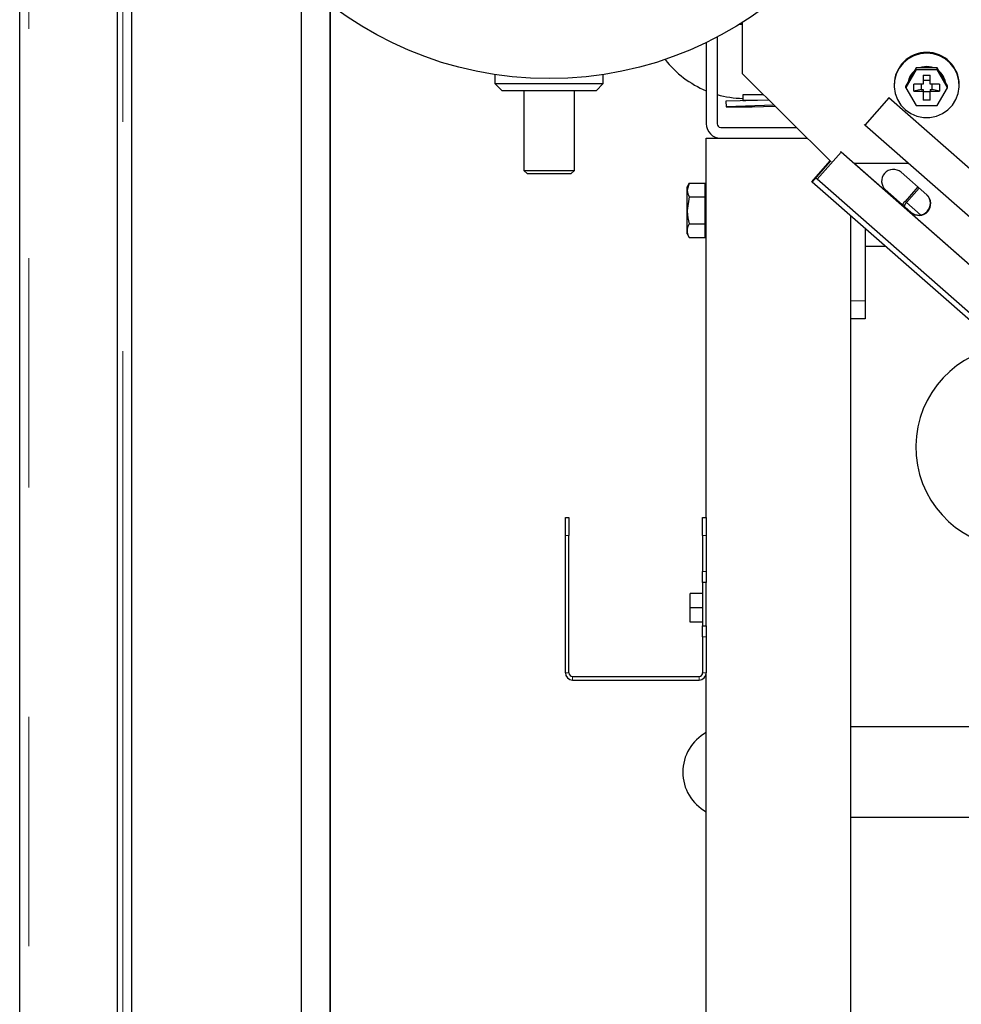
# Model space of a CAD drawing. Header units: millimetres. Extents: x 26 to 242, y 76 to 156.
# Tile 24 of 72: x 96.96 to 102.17, y 82.41 to 87.86. Entities that reach past the tile are written whole.
import ezdxf

# ---------------------------------------------------------------- set-up
doc = ezdxf.new("R2010")
doc.units = ezdxf.units.MM
doc.linetypes.add('PHANTOM', pattern=[12.7, 6.35, -1.27, 1.27, -1.27, 1.27, -1.27])

msp = doc.modelspace()

# ---------------------------------------------------------------- linework, layer by layer
at = {"color": 7, "linetype": 'Continuous', "lineweight": 25}
for p, q in [((96.9633, 79.6759), (96.9633, 106.8759)), ((97.5033, 106.3718), (97.5033, 79.6759)), ((97.5833, 80.0442), (97.5833, 106.2918)), ((98.5233, 80.0659), (98.5233, 88.0639)), ((98.6803, 87.9458), (98.6803, 80.0659)), ((98.6833, 80.0659), (98.6833, 87.9435)), ((100.9611, 87.8366), (100.9498, 87.8377)), ((100.9633, 87.562), (100.9633, 87.8462)), ((100.7633, 87.7351), (100.7633, 87.2859)), ((100.8233, 87.7653), (100.8233, 87.2859)), ((99.5933, 87.5585), (99.5933, 87.5079)), ((100.1933, 87.5079), (100.1933, 87.5585)), ((101.4545, 87.075), (100.9633, 87.562)), ((101.9256, 87.5846), (101.8678, 87.4855)), ((101.9127, 87.573), (101.8807, 87.518)), ((101.9256, 87.5951), (101.9127, 87.573)), ((101.9256, 87.5846), (101.9256, 87.5951)), ((101.9513, 87.5951), (101.9256, 87.5951)), ((102.0411, 87.5846), (101.9256, 87.5846)), ((102.0153, 87.5951), (101.9513, 87.5951)), ((101.9633, 87.5553), (102.0033, 87.5553)), ((101.9633, 87.5553), (101.9633, 87.5053)), ((102.0033, 87.5053), (102.0033, 87.5553)), ((102.0411, 87.5951), (102.0153, 87.5951)), ((102.0411, 87.5846), (102.0411, 87.5951)), ((102.0539, 87.573), (102.0411, 87.5951)), ((102.0988, 87.4855), (102.0411, 87.5846)), ((102.0859, 87.518), (102.0539, 87.573)), ((99.5933, 87.5079), (99.6333, 87.4679)), ((99.5933, 87.5079), (99.8933, 87.5079)), ((99.8933, 87.5079), (100.1933, 87.5079)), ((100.1533, 87.4679), (100.1933, 87.5079)), ((101.8033, 87.5025), (101.8033, 87.4985)), ((101.8807, 87.518), (101.8678, 87.4959)), ((101.9633, 87.5053), (101.9129, 87.5053)), ((101.9129, 87.4657), (101.9129, 87.5053)), ((101.9533, 87.5053), (101.9533, 87.4748)), ((102.0033, 87.5244), (101.9633, 87.5244)), ((102.0537, 87.5053), (102.0033, 87.5053)), ((102.0133, 87.4748), (102.0133, 87.5053)), ((102.0537, 87.5053), (102.0537, 87.4657)), ((102.0988, 87.4959), (102.0859, 87.518)), ((102.1633, 87.4985), (102.1633, 87.5025)), ((99.8933, 87.4679), (99.6333, 87.4679)), ((99.7533, 87.4679), (99.7533, 87.0279)), ((100.1533, 87.4679), (99.8933, 87.4679)), ((100.0333, 87.0279), (100.0333, 87.4679)), ((100.9651, 87.4454), (100.9651, 87.4154)), ((101.0809, 87.4454), (100.9651, 87.4454)), ((101.8678, 87.4855), (101.8678, 87.4959)), ((101.8678, 87.4855), (101.9256, 87.3864)), ((101.9533, 87.4748), (101.9129, 87.4657)), ((101.9129, 87.4657), (101.9633, 87.4657)), ((101.9533, 87.4748), (101.9633, 87.4748)), ((101.9633, 87.4748), (101.9633, 87.4657)), ((101.9633, 87.4657), (101.9633, 87.4157)), ((101.9633, 87.4649), (102.0033, 87.4649)), ((102.0033, 87.4748), (102.0033, 87.4657)), ((102.0033, 87.4748), (102.0133, 87.4748)), ((102.0033, 87.4157), (102.0033, 87.4657)), ((102.0033, 87.4657), (102.0537, 87.4657)), ((102.0537, 87.4657), (102.0133, 87.4748)), ((102.0411, 87.3864), (102.0988, 87.4855)), ((102.0988, 87.4855), (102.0988, 87.4959)), ((101.1093, 87.4172), (100.8725, 87.4103)), ((100.8725, 87.4103), (100.8734, 87.3803)), ((101.1387, 87.388), (100.8734, 87.3803)), ((100.9651, 87.4154), (100.9811, 87.4135)), ((101.046, 87.4154), (100.9651, 87.4154)), ((101.7739, 87.4287), (101.6418, 87.2786)), ((101.7723, 87.4303), (101.7739, 87.4287)), ((102.5033, 86.7876), (101.7739, 87.4287)), ((102.0033, 87.4157), (101.9633, 87.4157)), ((100.8734, 87.3803), (101.0182, 87.3803)), ((101.0182, 87.3803), (101.1429, 87.384)), ((101.9256, 87.3864), (102.0411, 87.3864)), ((101.6418, 87.2786), (101.639, 87.2813)), ((102.6202, 86.4186), (101.6418, 87.2786)), ((100.8433, 87.2659), (101.2619, 87.2659)), ((100.7633, 85.1059), (100.7633, 87.2059)), ((100.7633, 87.2059), (100.8433, 87.2059)), ((100.8433, 87.2059), (101.3224, 87.2059)), ((101.5097, 87.1284), (101.3776, 86.9782)), ((101.5057, 87.1323), (101.5097, 87.1284)), ((102.7396, 86.0473), (101.5097, 87.1284)), ((101.3481, 86.965), (101.4493, 87.0801)), ((101.35, 86.9632), (101.4512, 87.0782)), ((101.3698, 86.9857), (101.4512, 87.0782)), ((101.8834, 87.0662), (101.5808, 87.0662)), ((102.7399, 86.0476), (101.5812, 87.0662)), ((99.7533, 87.0279), (99.7733, 87.0079)), ((99.7533, 87.0279), (99.8933, 87.0279)), ((99.8933, 87.0079), (99.7733, 87.0079)), ((99.8933, 87.0279), (100.0333, 87.0279)), ((100.0133, 87.0079), (99.8933, 87.0079)), ((100.0133, 87.0079), (100.0333, 87.0279)), ((101.8417, 87.0169), (101.9838, 86.892)), ((100.6689, 86.956), (100.6573, 86.9359)), ((100.6689, 86.956), (100.6573, 86.9185)), ((100.6689, 86.956), (100.7573, 86.956)), ((100.7573, 86.9185), (100.7573, 86.956)), ((101.35, 86.9632), (101.3481, 86.965)), ((102.5891, 85.874), (101.35, 86.9632)), ((101.3776, 86.9782), (101.3698, 86.9857)), ((102.6085, 85.8963), (101.3776, 86.9782)), ((100.6573, 86.9185), (100.6573, 86.9359)), ((100.6573, 86.8059), (100.6573, 86.9185)), ((100.7633, 86.9359), (100.7573, 86.9359)), ((100.7573, 86.881), (100.7573, 86.9185)), ((101.7539, 86.9212), (101.7529, 86.9221)), ((101.896, 86.7963), (101.7539, 86.9212)), ((101.898, 86.7944), (101.7558, 86.9193)), ((101.9337, 86.9361), (101.8633, 86.8561)), ((101.9411, 86.9295), (101.8707, 86.8495)), ((100.6689, 86.881), (100.6573, 86.8059)), ((100.6689, 86.881), (100.7573, 86.881)), ((100.7573, 86.8059), (100.7573, 86.881)), ((100.6573, 86.6933), (100.6573, 86.8059)), ((100.7573, 86.7309), (100.7573, 86.8059)), ((101.5633, 81.2059), (101.5633, 86.7757)), ((100.6573, 86.6759), (100.6573, 86.6933)), ((100.6689, 86.7309), (100.7573, 86.7309)), ((100.7573, 86.6933), (100.7573, 86.7309)), ((100.7573, 86.6558), (100.7573, 86.6933)), ((101.6433, 86.7054), (101.6433, 86.3059)), ((100.6573, 86.6759), (100.6689, 86.6558)), ((100.6689, 86.6558), (100.7573, 86.6558)), ((100.7573, 86.6759), (100.7633, 86.6759)), ((101.7564, 86.6059), (101.6433, 86.6059)), ((101.6433, 86.3059), (101.6433, 86.2059)), ((101.6433, 86.2059), (101.5633, 86.2059)), ((99.9833, 85.1059), (100.0033, 85.1059)), ((99.9833, 85.0059), (99.9833, 85.1059)), ((100.0033, 85.1059), (100.0033, 85.0059)), ((100.7433, 85.0059), (100.7433, 85.1059)), ((100.7433, 85.1059), (100.7633, 85.1059)), ((100.7633, 85.1059), (100.7633, 85.0059)), ((99.9833, 84.2459), (99.9833, 85.0059)), ((100.0033, 84.2459), (100.0033, 85.0059)), ((100.7433, 85.0059), (100.7433, 84.8059)), ((100.7633, 85.0059), (100.7633, 84.8059)), ((100.7433, 84.7459), (100.7433, 84.8059)), ((100.7633, 84.8059), (100.7633, 84.7459)), ((100.7633, 84.7459), (100.7433, 84.7459)), ((100.7433, 84.7459), (100.7433, 84.5059)), ((100.7633, 84.5059), (100.7633, 84.7459)), ((100.7433, 84.6859), (100.6733, 84.6859)), ((100.6733, 84.6059), (100.6733, 84.6859)), ((100.7433, 84.6059), (100.6733, 84.6059)), ((100.6733, 84.5259), (100.6733, 84.6059)), ((100.7433, 84.5259), (100.6733, 84.5259)), ((100.7433, 84.5059), (100.7633, 84.5059)), ((100.7433, 84.4459), (100.7433, 84.5059)), ((100.7633, 84.5059), (100.7633, 84.4459)), ((100.7433, 84.4459), (100.7433, 84.2459)), ((100.7633, 84.4459), (100.7633, 84.2459)), ((100.0233, 84.2259), (100.7233, 84.2259)), ((100.7633, 81.2059), (100.7633, 84.2459)), ((100.0233, 84.2059), (100.7233, 84.2059)), ((104.4692, 83.9459), (101.5633, 83.9459)), ((101.5633, 83.4459), (105.0482, 83.4459))]:
    msp.add_line(p, q, dxfattribs=at)
at = {"color": 8, "linetype": 'PHANTOM', "lineweight": 18}
for p, q in [((97.0133, 106.8618), (97.0133, 79.6759)), ((97.5333, 79.6759), (97.5333, 106.2918)), ((101.7558, 86.9193), (101.7539, 86.9212)), ((101.8633, 86.8561), (101.8707, 86.8495)), ((101.8707, 86.8495), (101.9488, 86.781)), ((101.898, 86.7944), (101.896, 86.7963)), ((101.6433, 86.3059), (101.5633, 86.3059)), ((100.0033, 85.0059), (99.9833, 85.0059)), ((100.7633, 85.0059), (100.7433, 85.0059)), ((100.7433, 84.8059), (100.7633, 84.8059)), ((100.7633, 84.4459), (100.7433, 84.4459)), ((100.0033, 84.2459), (99.9833, 84.2459)), ((100.0233, 84.2059), (100.0233, 84.2259)), ((100.7233, 84.2059), (100.7233, 84.2259)), ((100.7433, 84.2459), (100.7633, 84.2459))]:
    msp.add_line(p, q, dxfattribs=at)
at = {"color": 7, "linetype": 'Continuous', "lineweight": 25, "flags": 128}
for points in [[(100.9498, 87.8377), (100.9627, 87.8365), (100.9633, 87.8365), (100.9611, 87.8366), (100.9498, 87.8377)], [(100.9633, 87.8365), (100.9627, 87.8365), (100.9498, 87.8377)], [(101.9833, 87.677), (101.9471, 87.6734), (101.9123, 87.6625), (101.8805, 87.645), (101.8529, 87.6215), (101.8306, 87.5929), (101.8145, 87.5605), (101.8054, 87.5256), (101.8035, 87.4895), (101.8091, 87.4538), (101.8217, 87.42), (101.841, 87.3893), (101.8661, 87.3631), (101.896, 87.3425), (101.9294, 87.3283), (101.9651, 87.321), (102.0015, 87.321), (102.0372, 87.3283), (102.0707, 87.3425), (102.1006, 87.3631), (102.1257, 87.3893), (102.1449, 87.42), (102.1576, 87.4538), (102.1631, 87.4895), (102.1612, 87.5256), (102.1521, 87.5605), (102.1361, 87.5929), (102.1138, 87.6215), (102.0861, 87.645), (102.0543, 87.6625), (102.0196, 87.6734), (101.9833, 87.677)], [(101.9833, 87.6027), (101.9561, 87.5991), (101.944, 87.5951)], [(102.0226, 87.5951), (102.0105, 87.5991), (101.9833, 87.6027)]]:
    msp.add_lwpolyline(points, dxfattribs=at)
at = {"color": 7, "linetype": 'Continuous', "lineweight": 25}
msp.add_circle((99.8933, 89.5359), 2, dxfattribs=at)
for centre, radius, start, end in [((101.9825, 87.5017), 0.1792, 89.7466, 179.7611), ((101.9841, 87.5017), 0.1792, 0.2389, 90.2534), ((100.9773, 87.9859), 0.56, 217.9125, 247.5335), ((101.9822, 87.4983), 0.1039, 129.7323, 169.8401), ((101.9822, 87.4957), 0.1039, 131.959, 167.6129), ((101.9833, 87.4942), 0.1059, 72.3955, 107.6045), ((101.9844, 87.4984), 0.1039, 10.154, 50.2735), ((101.9844, 87.4957), 0.1039, 12.3871, 48.041), ((100.9773, 87.9859), 0.56, 254.038, 268.7495), ((100.8433, 87.2859), 0.08, 180, 270), ((100.8433, 87.2859), 0.02, 180, 270), ((101.7989, 86.968), 0.065, 48.8397, 228.4875), ((101.9899, 86.7442), 0.169, 138.5219, 146.4739), ((101.917, 86.8061), 0.0634, 136.8573, 158.2737), ((101.9388, 86.8452), 0.065, 228.8466, 44.8792), ((101.9407, 86.8433), 0.065, 228.8397, 48.4878), ((102.4833, 85.4959), 0.56, 99.5022, 270), ((100.0233, 84.2459), 0.04, 180, 270), ((100.0233, 84.2459), 0.02, 180, 270), ((100.7233, 84.2459), 0.04, 270, 0), ((100.7233, 84.2459), 0.02, 270, 0), ((100.8833, 83.6959), 0.25, 118.6854, 241.3146)]:
    msp.add_arc(centre, radius, start, end, dxfattribs=at)
for points, knots in [([(100.6573, 86.9185), (100.6573, 86.9176), (100.6575, 86.9049), (100.6634, 86.8925), (100.6689, 86.881)], [0, 0, 0, 0, 0.070207, 1, 1, 1, 1]), ([(100.6573, 86.8059), (100.6573, 86.8041), (100.6575, 86.7788), (100.6634, 86.754), (100.6689, 86.7309)], [0, 0, 0, 0, 0.070208, 1, 1, 1, 1]), ([(100.6689, 86.7309), (100.6641, 86.7213), (100.658, 86.7089), (100.6574, 86.6962), (100.6573, 86.6933)], [0, 0, 0, 0, 0.775854, 1, 1, 1, 1]), ([(100.6573, 86.6933), (100.6588, 86.6832), (100.6607, 86.6705), (100.6675, 86.6583), (100.6689, 86.6558)], [0, 0, 0, 0, 0.798808, 1, 1, 1, 1])]:
    msp.add_open_spline(points, degree=3, knots=knots, dxfattribs=at)

doc.saveas('drawing.dxf')
